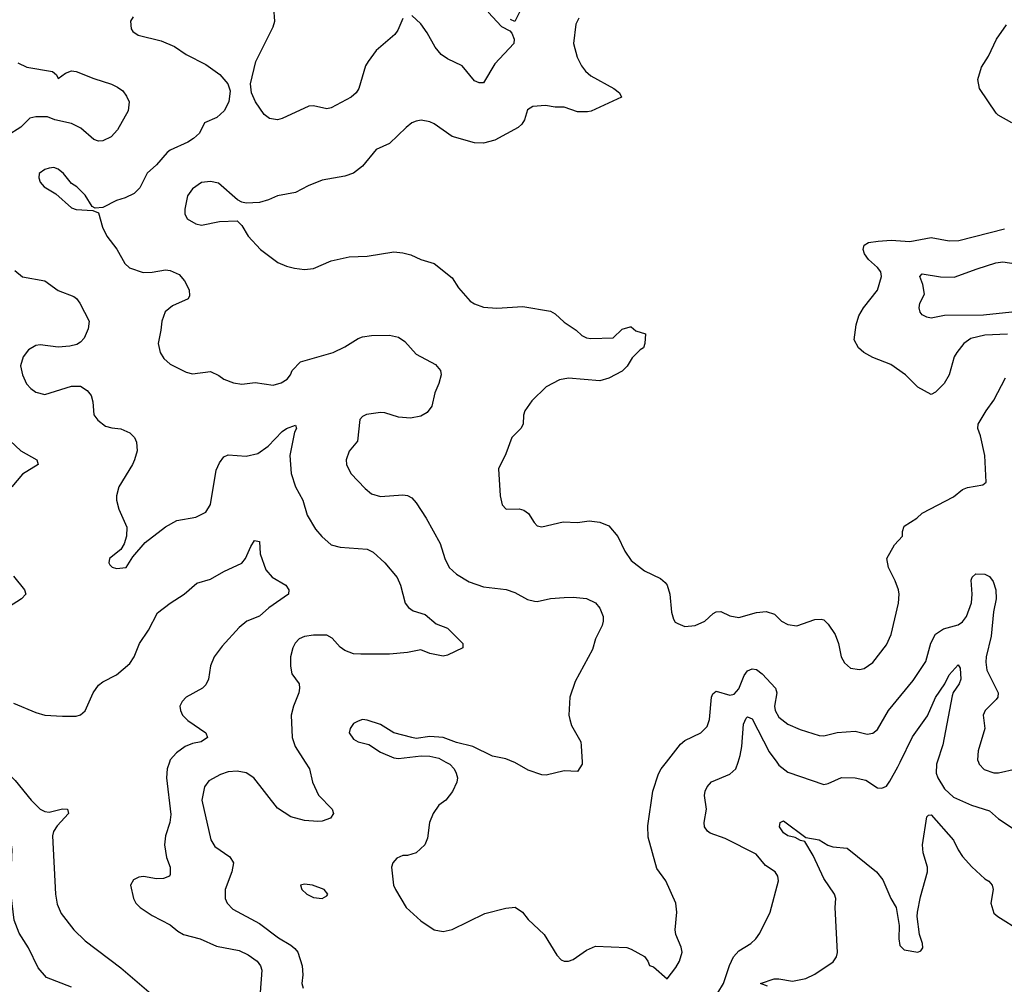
# Model space of a CAD drawing. Header units: inches. Extents: x 2134017 to 2292458, y 756222 to 916513.
# Tile 222 of 256: x 2190778 to 2195177, y 889007 to 893317. Entities that reach past the tile are written whole.
import ezdxf

# ---------------------------------------------------------------- set-up
doc = ezdxf.new("R2010")
doc.units = ezdxf.units.IN
doc.header["$MEASUREMENT"] = 0
doc.layers.add('C1898', color=7, linetype='Continuous')
doc.layers.add('C1899', color=7, linetype='Continuous')

msp = doc.modelspace()

# ---------------------------------------------------------------- linework, layer by layer
at = {"layer": 'C1898', "color": 5}
for points, elevation in [([(2191010, 888994), (2190897.6, 889037.6), (2190860.3, 889080.3), (2190817.2, 889170), (2190775.6, 889235.6), (2190754, 889294), (2190736.5, 889430), (2190743.9, 889610), (2190738.7, 889650), (2190726.2, 889690), (2190704.4, 889730), (2190647.2, 889807.2), (2190518.2, 889958.2), (2190472.2, 890000)], 280), ([(2190671.6, 890000), (2190757.7, 889917.7), (2190830, 889830.1), (2190870, 889789), (2190890, 889778.9), (2190910, 889776.8), (2190970, 889791.1), (2190991.8, 889790), (2190996, 889770), (2190945.4, 889714.6), (2190929.7, 889690.3), (2190924.2, 889670), (2190937.8, 889410), (2190945.4, 889365.4), (2190963.8, 889323.8), (2191020.4, 889250), (2191070, 889201.9), (2191230, 889081.2), (2191365.2, 888965.2)], 280), ([(2191446.9, 890000), (2191437.1, 889970), (2191434.6, 889930), (2191453.8, 889766.2), (2191449.4, 889730.6), (2191430.2, 889670), (2191425.5, 889630), (2191434, 889574), (2191450.3, 889530), (2191450, 889498), (2191446.8, 889490), (2191420.9, 889479.1), (2191390, 889478.9), (2191331.9, 889488.1), (2191310, 889485.1), (2191286, 889474), (2191273, 889450), (2191286, 889390), (2191296.5, 889370), (2191316.4, 889350), (2191370, 889314.7), (2191450, 889273.2), (2191484.6, 889244.6), (2191510, 889230.2), (2191584, 889210), (2191657.5, 889177.5), (2191758.9, 889158.9), (2191799.3, 889139.3), (2191838.5, 889110), (2191854, 889090), (2191860.1, 889070), (2191852.5, 888970)], 320), ([(2192053.3, 890000), (2192072.4, 889970), (2192086.4, 889910), (2192112.5, 889852.5), (2192174, 889790), (2192180.7, 889770), (2192166.8, 889750), (2192130, 889736.2), (2192110, 889734), (2192050, 889739.7), (2191990, 889755.4), (2191930, 889793.5), (2191823.5, 889930), (2191790, 889952.2), (2191750, 889959), (2191710, 889955.7), (2191675.4, 889944.6), (2191623.6, 889916.4), (2191604, 889890), (2191591.3, 889830), (2191632.3, 889652.3), (2191650, 889622.4), (2191716.3, 889576.3), (2191733.1, 889550), (2191725.2, 889510), (2191695.6, 889430), (2191695.6, 889390), (2191704.6, 889370), (2191730, 889343.1), (2191850, 889279.2), (2191934.1, 889214.1), (2191990, 889182.3), (2192007.3, 889167.3), (2192020.7, 889150), (2192039.5, 889090), (2192043, 889050), (2192038, 889010), (2192044.9, 888990)], 340), ([(2192681.4, 890000), (2192699.1, 889990), (2192719.1, 889970), (2192728, 889950), (2192733.4, 889930), (2192730.6, 889910), (2192711.5, 889868.5), (2192681.6, 889830), (2192650, 889807.3), (2192625.7, 889770), (2192608.7, 889730), (2192599.3, 889660.7), (2192588.2, 889630), (2192550, 889594), (2192510, 889582.9), (2192490, 889582), (2192462.8, 889570), (2192445.5, 889550), (2192439.3, 889530), (2192447.3, 889450), (2192457.3, 889430), (2192504.9, 889350), (2192570, 889290.5), (2192630, 889250.5), (2192670, 889242.4), (2192710, 889252.4), (2192855.8, 889324.2), (2192950, 889347.4), (2192991.8, 889351.8), (2193024.9, 889330), (2193050, 889297.3), (2193120.7, 889230), (2193177.5, 889137.5), (2193196.8, 889116.8), (2193210, 889110.8), (2193230, 889110.8), (2193250, 889117.3), (2193310, 889159.1), (2193350, 889177.3), (2193490, 889171), (2193510, 889164.7), (2193570, 889131.3), (2193584.7, 889110), (2193591.1, 889091.1), (2193610, 889084.7), (2193670, 889032), (2193710, 889082.8), (2193725.6, 889110), (2193737.4, 889150), (2193733.6, 889173.6), (2193709.7, 889229.7), (2193706, 889250), (2193713.6, 889330), (2193709.5, 889370), (2193665.2, 889470), (2193624.9, 889524.9), (2193585.1, 889665.1), (2193584.6, 889715.4), (2193606.6, 889870), (2193631.8, 889948.2), (2193643.5, 889970), (2193667.2, 890000)], 360), ([(2193290.5, 890000), (2193291, 889990), (2193270, 889958), (2193210, 889961.2), (2193130, 889940.9), (2193110, 889943.7), (2193050, 889963.7), (2192990, 889998), (2192985.3, 890000)], 360), ([(2193872.2, 888927.8), (2193922.8, 889010), (2193948.6, 889091.4), (2193967.6, 889130), (2193990, 889156), (2194044.5, 889190), (2194067.3, 889210), (2194083.9, 889236.1), (2194130.6, 889329.4), (2194167.3, 889470), (2194164.5, 889490), (2194152.3, 889510), (2194110, 889537.6), (2194068.8, 889588.8), (2193930, 889658.5), (2193862.7, 889682.7), (2193850.6, 889690.6), (2193837.3, 889710), (2193835.3, 889730), (2193846.4, 889790), (2193837.7, 889850), (2193840.5, 889870), (2193849.7, 889890), (2193868.9, 889911.1), (2193950, 889945.3), (2193976.9, 889970), (2193987, 890000)], 340), ([(2194159.9, 890000), (2194170, 889986.2), (2194210, 889955.6), (2194370, 889899.5), (2194390, 889903.7), (2194450, 889931.3), (2194510, 889930.2), (2194558.7, 889918.7), (2194610, 889884.9), (2194630, 889883.1), (2194650, 889893), (2194664.8, 889915.2), (2194701.2, 889978.8), (2194711.5, 890000)], 340), ([(2194877.2, 890000), (2194873.9, 889990), (2194872.3, 889950), (2194879, 889930), (2194910, 889880.8), (2194950, 889843.9), (2195030, 889807.1), (2195110, 889781.7), (2195150, 889746.7), (2195230, 889694.6)], 340), ([(2195060.8, 890000), (2195064, 889990), (2195087, 889967), (2195130, 889952), (2195150, 889952), (2195230, 889970.2)], 360), ([(2194118.8, 888998.8), (2194087, 889010), (2194148.8, 889031.2), (2194170, 889031.8), (2194230, 889021.8), (2194290, 889033.5), (2194330, 889052.6), (2194412.1, 889107.9), (2194426.6, 889130), (2194431.1, 889148.9), (2194421.7, 889350), (2194423.9, 889390), (2194418.4, 889410), (2194370, 889479.8), (2194323.3, 889583.3), (2194285.4, 889645.4), (2194266.6, 889650), (2194243.1, 889663.1), (2194210, 889671.1), (2194190, 889684.4), (2194172.6, 889710), (2194176, 889730), (2194190, 889737.6), (2194290, 889662.8), (2194350, 889652.7), (2194388.3, 889628.3), (2194410, 889620.9), (2194475.3, 889615.3), (2194605.5, 889510), (2194633.4, 889473.4), (2194670, 889390.5), (2194693.7, 889350), (2194706.4, 889270), (2194705.6, 889210), (2194710, 889180.7), (2194730, 889161.7), (2194790, 889150.4), (2194803.6, 889156.4), (2194812.6, 889170), (2194811, 889190), (2194798.5, 889230), (2194787.6, 889310), (2194789.6, 889330), (2194802.3, 889397.7), (2194833.8, 889510), (2194833, 889530), (2194814.1, 889594.1), (2194811.2, 889630), (2194830, 889756), (2194837.5, 889762.5), (2194850, 889764.2), (2194950, 889651.2), (2194970, 889607.6), (2194990, 889577.4), (2195032, 889532), (2195090, 889478.7), (2195107.7, 889467.7), (2195122.4, 889450), (2195127.2, 889430), (2195116.9, 889370), (2195130, 889325.5), (2195147.7, 889310), (2195247, 889247)], 320)]:
    msp.add_lwpolyline(points, dxfattribs=dict(at, elevation=elevation))
at = {"layer": 'C1898', "color": 5, "elevation": 360}
msp.add_lwpolyline([(2192050, 889455.1), (2192032, 889450), (2192038, 889430), (2192061, 889410), (2192090, 889394.8), (2192129, 889391), (2192150, 889402), (2192155.3, 889410), (2192138, 889430), (2192086, 889450)], close=True, dxfattribs=at)
at = {"layer": 'C1899', "color": 5}
for points, elevation in [([(2192490, 893322), (2192468, 893270), (2192453.4, 893250), (2192370, 893179.5), (2192334.9, 893130), (2192323.6, 893110), (2192293.4, 893010), (2192281.3, 892990), (2192259.3, 892970), (2192170, 892923), (2192150, 892918.3), (2192090, 892932.3), (2192070, 892929.8), (2191950, 892874.6), (2191930, 892868.9), (2191894.7, 892874.7), (2191870, 892892.8), (2191830.9, 892950), (2191813.5, 892990), (2191809.6, 893030), (2191832.7, 893130), (2191910, 893284.4), (2191918, 893310), (2191913.2, 893370)], 360), ([(2192870.3, 893350), (2192930, 893286), (2192967.5, 893267.5), (2192977.3, 893257.3), (2192987.3, 893230), (2192984.9, 893210), (2192900.5, 893119.5), (2192850, 893034.5), (2192830, 893035.1), (2192810, 893043), (2192755.1, 893110), (2192690, 893141.3), (2192661, 893161), (2192633.5, 893193.5), (2192598.6, 893258.6), (2192570, 893298), (2192530, 893335.3)], 360), ([(2193010.3, 893349.7), (2192990, 893308), (2192970, 893318)], 360), ([(2191285.5, 893330), (2191272.7, 893310), (2191276.4, 893276.4), (2191284.2, 893264.2), (2191307.4, 893247.4), (2191410, 893222.4), (2191470, 893196.3), (2191521.4, 893161.4), (2191610, 893117), (2191672.1, 893072.1), (2191708.4, 893030), (2191718.5, 892998.6), (2191712.7, 892950), (2191691.8, 892910), (2191659.5, 892880.5), (2191603.9, 892856.1), (2191581.7, 892810), (2191554.7, 892785.3), (2191530, 892768.9), (2191450, 892734.6), (2191436.5, 892723.5), (2191390, 892668), (2191348.2, 892631.8), (2191314.2, 892565.8), (2191290, 892540.5), (2191250, 892520.5), (2191210, 892509.6), (2191150, 892477.2), (2191115.3, 892475.3), (2191102, 892482), (2191070, 892532.7), (2191033.2, 892570), (2191010, 892585.2), (2190974.5, 892630), (2190950, 892649.5), (2190930, 892656.2), (2190910, 892654), (2190890, 892647), (2190864.9, 892630), (2190863, 892610), (2190870, 892591.3), (2190888.2, 892570), (2190939.2, 892539.2), (2191010, 892476.3), (2191030, 892468.2), (2191104.7, 892464.7), (2191130, 892454), (2191148.4, 892390), (2191166.7, 892350), (2191211.9, 892291.9), (2191248, 892228), (2191268.7, 892208.7), (2191330, 892187.6), (2191370, 892188.4), (2191430, 892199.6), (2191450, 892196.5), (2191490, 892178), (2191514.9, 892150), (2191535.3, 892110), (2191536.7, 892083.3), (2191530.2, 892069.8), (2191461.4, 892038.6), (2191428.6, 892011.4), (2191412.5, 891970), (2191409.3, 891930), (2191396.5, 891870), (2191405.3, 891830), (2191422.4, 891802.4), (2191450, 891778.4), (2191521.7, 891741.7), (2191550, 891734.9), (2191630, 891744.4), (2191667.5, 891727.5), (2191690, 891710.4), (2191733.8, 891693.8), (2191770, 891688.2), (2191830, 891695.3), (2191910, 891683.2), (2191945.9, 891694.1), (2191973, 891710), (2191987.8, 891730), (2191995.6, 891750), (2192031.9, 891788.1), (2192178, 891830), (2192230, 891855.6), (2192290, 891893.1), (2192310, 891900.3), (2192350, 891905.3), (2192430, 891907.2), (2192470, 891898.4), (2192498.9, 891878.9), (2192550, 891823), (2192636.3, 891776.3), (2192658, 891750), (2192661, 891730), (2192650.9, 891690.9), (2192633, 891650), (2192619.1, 891590), (2192598.4, 891561.6), (2192570, 891546), (2192524, 891536), (2192470, 891540.5), (2192410, 891560.4), (2192390, 891561.7), (2192327.7, 891552.3), (2192310, 891543.7), (2192298, 891530), (2192286.7, 891433.3), (2192250.3, 891389.7), (2192236.4, 891350), (2192238.4, 891330), (2192257.6, 891290), (2192321.8, 891221.8), (2192350, 891198.4), (2192390, 891186.4), (2192490, 891193.4), (2192510, 891190.3), (2192530, 891180.4), (2192550, 891158), (2192593.4, 891090), (2192657.1, 890977.1), (2192678, 890910), (2192697.1, 890870), (2192730, 890839.3), (2192785.5, 890805.5), (2192850, 890782.7), (2192951.2, 890771.2), (2192990, 890756.9), (2193046.6, 890726.6), (2193078.4, 890718.4), (2193090, 890716.9), (2193150, 890730.2), (2193210, 890735.8), (2193250, 890737.3), (2193310, 890730.2), (2193350, 890712), (2193370, 890687.3), (2193384.2, 890650), (2193385.3, 890630), (2193379.5, 890610), (2193350.7, 890550.7), (2193337.3, 890502.7), (2193259.9, 890360.1), (2193236.4, 890290), (2193232, 890210), (2193235.3, 890190), (2193243.2, 890163.2), (2193284.9, 890090), (2193287.1, 890072.9), (2193290.5, 890000)], 360), ([(2193276.5, 893323.5), (2193262.7, 893297.3), (2193251.8, 893210), (2193268.4, 893150), (2193287.2, 893110), (2193306.1, 893086.1), (2193330, 893065.8), (2193433, 893010), (2193458, 892990), (2193467.3, 892970), (2193331.5, 892908.5), (2193314.3, 892905.7), (2193270, 892905.4), (2193210, 892926), (2193170, 892926), (2193127.3, 892932.7), (2193070, 892929.6), (2193045.9, 892914.1), (2193032.9, 892870), (2193021.7, 892850), (2193005, 892835), (2192901.1, 892778.9), (2192850, 892765), (2192810, 892766.8), (2192710, 892795.1), (2192630, 892851.1), (2192610, 892860.5), (2192572.3, 892867.7), (2192550, 892863.6), (2192530, 892855.6), (2192504.2, 892835.8), (2192430, 892763), (2192370, 892736.4), (2192310, 892662.9), (2192270, 892631.3), (2192230, 892618), (2192130, 892599.5), (2192066.2, 892573.8), (2192010, 892544.2), (2191930, 892529.7), (2191890, 892511.6), (2191850, 892500.7), (2191790, 892497), (2191770, 892500.9), (2191751.5, 892511.5), (2191665.8, 892585.8), (2191630, 892593.3), (2191590, 892589.6), (2191550, 892561.6), (2191527.7, 892530), (2191515.2, 892470), (2191516.5, 892450), (2191526.5, 892426.5), (2191565.2, 892405.2), (2191590, 892399.5), (2191670, 892415.5), (2191750, 892418.8), (2191770, 892398), (2191798.8, 892350), (2191854, 892290), (2191931.9, 892231.9), (2191970, 892215.5), (2192006.2, 892206.2), (2192050, 892200.5), (2192090, 892205.5), (2192170, 892239.3), (2192250, 892257.6), (2192330, 892260.5), (2192450, 892280.3), (2192490, 892275.8), (2192525.7, 892265.7), (2192570, 892244.9), (2192630, 892227.3), (2192710, 892164), (2192738.7, 892118.7), (2192790, 892059.5), (2192810, 892047.2), (2192850, 892033.1), (2192910, 892027.4), (2193025.1, 892034.9), (2193150, 892014.4), (2193170, 892003), (2193210, 891965.3), (2193263.8, 891930), (2193290, 891905.3), (2193310, 891895.3), (2193330, 891891.8), (2193430, 891894.8), (2193470, 891934), (2193504.7, 891944.7), (2193510, 891944.7), (2193530, 891926), (2193574, 891914), (2193571, 891870), (2193564.7, 891850), (2193550, 891841.2), (2193514.2, 891805.8), (2193491.5, 891768.5), (2193470, 891746), (2193410, 891715.1), (2193370, 891703.9), (2193230, 891714.8), (2193190, 891708.3), (2193130, 891676.9), (2193066.6, 891613.4), (2193034.4, 891570), (2193028.4, 891550), (2193027.2, 891510), (2193016.5, 891490), (2192976, 891450), (2192950, 891377.2), (2192916.4, 891310), (2192923.8, 891190), (2192934, 891150), (2192950.6, 891130.6), (2193010, 891130.7), (2193030, 891126), (2193051.3, 891110), (2193076, 891070), (2193090, 891056), (2193110, 891051), (2193206.3, 891073.7), (2193269.4, 891070.6), (2193322, 891078), (2193370, 891072.2), (2193410, 891054.9), (2193450, 891007.7), (2193482, 890942), (2193510, 890901.1), (2193570, 890853.8), (2193640.2, 890820.2), (2193662, 890802), (2193670.3, 890790), (2193682.3, 890750), (2193690.4, 890670), (2193698.5, 890638.5), (2193705.8, 890625.8), (2193718.5, 890618.5), (2193750, 890605.5), (2193795.3, 890610), (2193839.3, 890630), (2193876.6, 890663.4), (2193890, 890670.6), (2193910, 890673), (2193950, 890652.7), (2193990, 890646.4), (2194070, 890668.4), (2194112.1, 890672.1), (2194150, 890660.5), (2194182, 890630), (2194210, 890614.4), (2194250, 890608.2), (2194330, 890637.3), (2194358.5, 890638.5), (2194370, 890634.8), (2194390, 890616), (2194421.6, 890570), (2194435.8, 890530), (2194448.4, 890470), (2194463.4, 890443.4), (2194490, 890420.3), (2194530, 890413.4), (2194550, 890418), (2194590, 890445.3), (2194650, 890523.1), (2194671.9, 890570), (2194703.9, 890710), (2194706.9, 890750), (2194704.7, 890770), (2194689.8, 890809.8), (2194659.6, 890870), (2194652, 890910), (2194686.6, 890970), (2194721.2, 891010), (2194721.6, 891030), (2194730, 891053.4), (2194786.6, 891090), (2194810, 891112.4), (2194950, 891184.4), (2194990, 891217.1), (2195012.9, 891227.1), (2195080.9, 891239.1), (2195096, 891250), (2195089.6, 891370), (2195070, 891458), (2195058, 891490), (2195059.5, 891510), (2195095.4, 891570), (2195130, 891616.4), (2195182.6, 891717.4)], 380), ([(2195210, 892855.8), (2195149.8, 892889.8), (2195139.8, 892899.8), (2195065.1, 893010), (2195058, 893050), (2195075.1, 893104.9), (2195106.5, 893153.5), (2195142, 893230), (2195186.2, 893293.8)], 380), ([(2190770, 893123.8), (2190810, 893104.3), (2190924.7, 893084.7), (2190943.1, 893070), (2190950, 893054), (2190982.6, 893077.4), (2191010, 893088.6), (2191030, 893085.5), (2191110, 893053.6), (2191188.5, 893028.5), (2191215.6, 893015.6), (2191238.3, 892998.3), (2191255.8, 892975.8), (2191266.9, 892950), (2191263.2, 892910), (2191214.6, 892825.4), (2191186.4, 892793.6), (2191150, 892775.4), (2191130, 892774.3), (2191110, 892781.4), (2191051.7, 892831.7), (2191010, 892852.7), (2190935.1, 892870), (2190903, 892883), (2190850, 892883.4), (2190823.9, 892876.1), (2190783.7, 892836.3), (2190722.6, 892797.4)], 340), ([(2195191.1, 891911.1), (2195090, 891906.6), (2195027.4, 891892.6), (2194995.6, 891870), (2194964, 891830), (2194952.7, 891810), (2194930.3, 891730), (2194908.2, 891691.8), (2194870, 891652), (2194850, 891642), (2194790, 891674.7), (2194735.8, 891730), (2194670, 891775.6), (2194590, 891807.8), (2194549.4, 891830), (2194525.1, 891850), (2194506.5, 891886.5), (2194514.2, 891954.2), (2194526.8, 891993.2), (2194548.2, 892030), (2194610, 892108.7), (2194628.6, 892170), (2194624.8, 892190), (2194610, 892209.7), (2194570, 892245.1), (2194552, 892270), (2194546.4, 892290), (2194551, 892309), (2194570, 892320.9), (2194612.9, 892327.1), (2194671.7, 892331.7), (2194754.4, 892325.6), (2194850, 892343.6), (2194930, 892328.3), (2194973.2, 892330), (2195176.9, 892383.1)], 380), ([(2190756.5, 892196.5), (2190790, 892167.4), (2190890, 892150.2), (2190950, 892107.6), (2191019.9, 892079.9), (2191031.5, 892071.5), (2191046.4, 892050), (2191088, 891970), (2191084.1, 891935.9), (2191066.2, 891893.8), (2191050, 891876), (2191033.8, 891866.2), (2191002, 891858), (2190950, 891853.7), (2190870, 891864.8), (2190850, 891861.7), (2190818.2, 891841.8), (2190793.1, 891810), (2190782.3, 891770), (2190790.2, 891730), (2190808.9, 891690), (2190828.4, 891668.4), (2190850, 891653.4), (2190890, 891642.6), (2191010, 891679.5), (2191050, 891679.1), (2191079.9, 891659.9), (2191097.7, 891637.7), (2191104.9, 891610), (2191110, 891552), (2191126.9, 891526.9), (2191161.3, 891501.3), (2191190, 891492.7), (2191230, 891488.4), (2191270, 891470.4), (2191290.3, 891450.3), (2191299.3, 891430), (2191302.4, 891390), (2191290.4, 891350), (2191282.6, 891330), (2191221.3, 891230), (2191210.4, 891190), (2191210.4, 891170), (2191220.5, 891130), (2191257.3, 891050), (2191256, 891010), (2191245.2, 890974.8), (2191230.6, 890949.4), (2191178.8, 890910), (2191176, 890890), (2191181.4, 890881.4), (2191190.7, 890870.7), (2191210, 890864.9), (2191254, 890870), (2191283.7, 890916.3), (2191338.4, 890981.6), (2191428.8, 891051.2), (2191480.6, 891079.4), (2191565.6, 891094.4), (2191610, 891117.1), (2191629.8, 891150.2), (2191655.3, 891304.7), (2191670, 891336.4), (2191690, 891364.2), (2191710, 891373.4), (2191790, 891366.4), (2191841.7, 891378.3), (2191888.3, 891411.7), (2191950, 891476.9), (2191970, 891490.2), (2192010, 891504.7), (2192014, 891490), (2192006, 891474), (2191984.9, 891370), (2191990.2, 891290), (2192010.2, 891230), (2192043.2, 891170), (2192063, 891103), (2192100.2, 891040.2), (2192127.9, 891007.9), (2192170.3, 890970.3), (2192210, 890960.9), (2192330, 890951.4), (2192357.9, 890937.9), (2192408.8, 890890), (2192463.9, 890823.9), (2192479.5, 890790), (2192500.3, 890710), (2192514.4, 890690), (2192536.4, 890676.4), (2192590, 890659.1), (2192638.3, 890618.3), (2192690, 890598.4), (2192757.3, 890530), (2192758, 890510), (2192690, 890477.2), (2192670, 890472.7), (2192610, 890485.1), (2192570, 890500.9), (2192510.2, 890489.8), (2192430, 890482.3), (2192301.6, 890481.6), (2192270, 890484.2), (2192230, 890499.1), (2192210, 890513.3), (2192173.8, 890553.8), (2192150, 890566.6), (2192090, 890567.1), (2192050, 890560.5), (2192026, 890550), (2192009.1, 890530.9), (2191998.4, 890510), (2191988.4, 890470), (2191987.9, 890427.9), (2191994, 890394), (2192026.8, 890350), (2192027.7, 890330), (2192025.5, 890310), (2192001.1, 890250), (2191990.3, 890210), (2191995.6, 890110), (2192009.3, 890069.3), (2192053.3, 890000)], 340), ([(2195210, 892010.4), (2195083.1, 891996.9), (2194910, 891995.3), (2194850, 891983.9), (2194830, 891987.1), (2194810, 891998.9), (2194801, 892010), (2194795.8, 892030), (2194798.8, 892050), (2194819.8, 892090), (2194813, 892133), (2194799.8, 892170), (2194810, 892181.7), (2194892, 892168), (2194953.3, 892166.7), (2195055.8, 892204.2), (2195139.5, 892230), (2195170, 892234.4), (2195310, 892214)], 360), ([(2190735.9, 891435.9), (2190782.6, 891390), (2190854.9, 891350), (2190860.4, 891330), (2190790, 891285.8), (2190742.9, 891230)], 320), ([(2190750, 890262.8), (2190850, 890220.9), (2190890, 890210.3), (2190970, 890205.5), (2191030, 890205.7), (2191050, 890210.4), (2191070.8, 890229.2), (2191105.8, 890310), (2191130, 890343.1), (2191150, 890358.5), (2191210, 890389.2), (2191270, 890440.7), (2191289.1, 890470), (2191313.5, 890530), (2191353.2, 890590), (2191393.9, 890666.1), (2191450, 890710.2), (2191513.6, 890750), (2191570, 890799.3), (2191630, 890817.6), (2191690, 890851.8), (2191770, 890888.5), (2191787.6, 890910), (2191810, 890962.8), (2191827.3, 890990), (2191850, 890986), (2191852.9, 890930), (2191878.4, 890858.4), (2191906.7, 890826.7), (2191967.3, 890790), (2191980.7, 890770), (2191978.8, 890750), (2191891, 890689), (2191850, 890651.9), (2191793, 890630), (2191758.2, 890601.8), (2191682.3, 890517.7), (2191646.7, 890470), (2191630.2, 890430), (2191620.9, 890370), (2191610, 890345.1), (2191594.9, 890330), (2191522.4, 890290), (2191503.7, 890270), (2191493.7, 890250), (2191496, 890230), (2191505.2, 890210), (2191530, 890185.4), (2191610.1, 890130.1), (2191617, 890110), (2191589.3, 890090.7), (2191550, 890083.2), (2191516.9, 890070), (2191478.3, 890041.7), (2191450, 890009.6), (2191446.9, 890000)], 320), ([(2190750, 890830.3), (2190799.3, 890770), (2190804.9, 890750), (2190785.5, 890730), (2190728.3, 890691.8)], 320), ([(2193667.2, 890000), (2193730, 890079.5), (2193750, 890096.5), (2193820.7, 890130), (2193850, 890159.3), (2193860.3, 890190), (2193868.2, 890290), (2193874.7, 890305.3), (2193890, 890316.9), (2193950, 890299.1), (2193970, 890304), (2193990, 890326.7), (2194013.9, 890386.1), (2194030, 890408.1), (2194050, 890417.2), (2194070, 890413.4), (2194094.4, 890394.4), (2194154.9, 890330), (2194160.7, 890310), (2194150.2, 890250), (2194152.3, 890230), (2194170, 890201.1), (2194210, 890168.9), (2194264.8, 890144.8), (2194350, 890118.2), (2194370, 890117.2), (2194430, 890132.6), (2194510, 890138.7), (2194564.4, 890124.4), (2194590, 890128.7), (2194610, 890145.5), (2194659.1, 890230), (2194770, 890364.9), (2194825.7, 890450), (2194848.3, 890531.7), (2194869, 890571), (2194905.1, 890594.9), (2194970, 890613.2), (2194990, 890627.2), (2195008, 890650), (2195030, 890711), (2195032.6, 890750), (2195028, 890812), (2195033.3, 890826.7), (2195050, 890840.3), (2195090, 890839.3), (2195110, 890828.7), (2195126.2, 890806.2), (2195138.5, 890770), (2195140.7, 890730), (2195128.3, 890671.7), (2195117.4, 890562.6), (2195095.9, 890470), (2195094.2, 890445.8), (2195099.2, 890410), (2195149.3, 890310), (2195148.3, 890290), (2195141, 890279), (2195091.4, 890230), (2195082.4, 890210), (2195090.2, 890150), (2195059.3, 890050), (2195057.6, 890010), (2195060.8, 890000)], 360), ([(2194711.5, 890000), (2194766.6, 890113.4), (2194833, 890207), (2194870, 890288.4), (2194910.9, 890349.1), (2194930, 890390.2), (2194970, 890434.9), (2194979.2, 890419.2), (2194982.2, 890370), (2194975.3, 890350), (2194948.7, 890311.3), (2194944.2, 890295.8), (2194902.5, 890077.5), (2194877.2, 890000)], 340), ([(2192985.3, 890000), (2192950, 890015.1), (2192890, 890026.6), (2192802, 890070), (2192730, 890087.6), (2192669.5, 890109.5), (2192610, 890113.6), (2192550, 890106), (2192530, 890109.3), (2192450, 890131.2), (2192390, 890167.8), (2192330, 890187.8), (2192310, 890189.6), (2192290, 890182.9), (2192270, 890171.6), (2192254.9, 890150), (2192250.5, 890130), (2192270, 890103), (2192290, 890090.5), (2192338, 890078), (2192390, 890044), (2192450, 890019.1), (2192470, 890015.5), (2192572.1, 890027.9), (2192610, 890026.4), (2192650, 890017.6), (2192681.4, 890000)], 360), ([(2193987, 890000), (2193997.1, 890030), (2194004.5, 890070), (2194011.6, 890170), (2194024, 890196), (2194030, 890202), (2194050, 890192.6), (2194126.1, 890046.1), (2194159.9, 890000)], 340)]:
    msp.add_lwpolyline(points, dxfattribs=dict(at, elevation=elevation))

doc.saveas('drawing.dxf')
